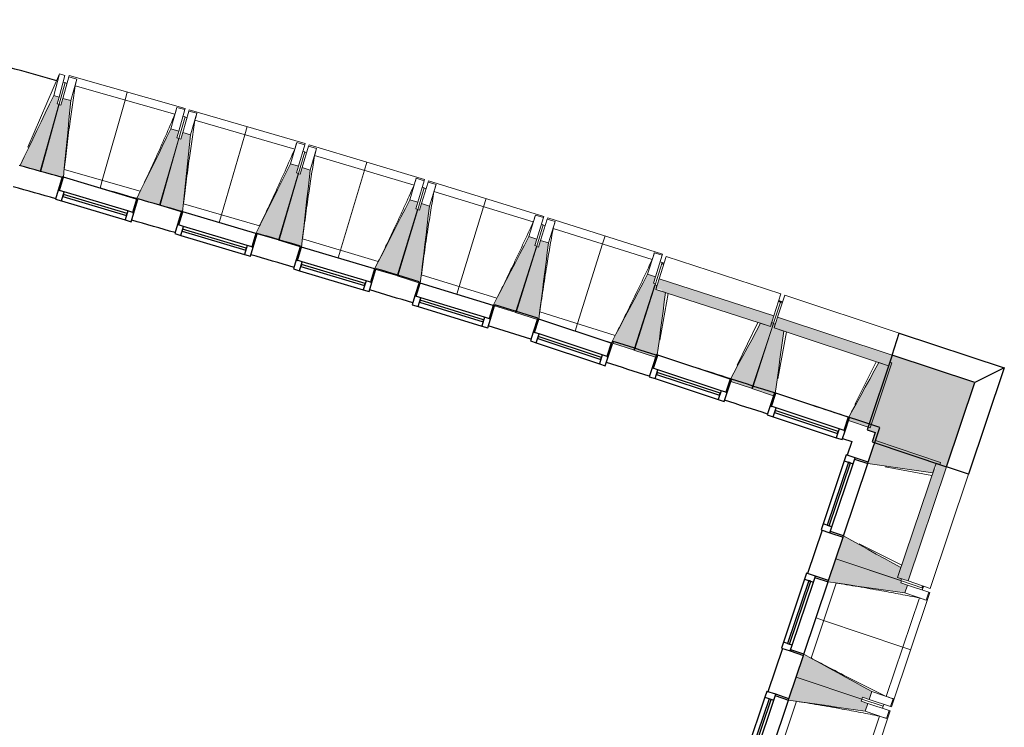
# Model space of a CAD drawing. Header units: millimetres. Extents: x 1293 to 60335, y -36590 to 4541.
# Tile 61 of 65: x 53229 to 60335, y -31747 to -26641. Entities that reach past the tile are written whole.
import ezdxf

# ---------------------------------------------------------------- set-up
doc = ezdxf.new("R2010")
doc.units = ezdxf.units.MM
doc.layers.add('A-GLAZ', color=7, linetype='Continuous', lineweight=25, true_color=0x5c63b1)
for name, color, linetype, lineweight in [('A-WALL-PATT', 7, 'Continuous', 25), ('BATIEMENT', 7, 'Continuous', 18), ('BATIMENT', 7, 'Continuous', 25), ('FENETRES', 7, 'Continuous', 25), ('GEN', 7, 'Continuous', 18), ('SOLS', 7, 'Continuous', 25)]:
    doc.layers.add(name, color=color, linetype=linetype, lineweight=lineweight)

# ---------------------------------------------------------------- blocks, each defined once
blk = doc.blocks.new('XXX_VIDE FENETRE - 550-377501-2021_015_1111_DCE_1_50_N0 FINI_CVC_PAC')
at = {"layer": 'A-GLAZ'}
for p, q in [((240, -120), (-240, -120)), ((-240, -120), (-240, -135)), ((-240, -135), (240, -135)), ((240, -135), (240, -120))]:
    blk.add_line(p, q, dxfattribs=at)
at = {"layer": 'FENETRES'}
for p, q in [((-285, 0), (-285, -100)), ((-275, 0), (-285, 0)), ((275, 0), (-275, 0)), ((-275, -100), (-275, 0)), ((285, 0), (275, 0)), ((275, 0), (275, -100)), ((285, -100), (285, 0)), ((-285, -100), (-275, -100)), ((-240, -100), (-285, -100)), ((-285, -100), (-285, -167.5)), ((-240, -167.5), (-240, -100)), ((240, -100), (-240, -100)), ((240, -100), (240, -167.5)), ((285, -100), (240, -100)), ((275, -100), (285, -100)), ((285, -167.5), (285, -100)), ((-285, -167.5), (-240, -167.5)), ((-240, -167.5), (240, -167.5)), ((240, -167.5), (285, -167.5))]:
    blk.add_line(p, q, dxfattribs=at)
blk = doc.blocks.new('B02_ARC_rvt-1-2021_015_1111_DCE_1_50_N0 FINI_CVC_PAC')
at = {"layer": 'BATIEMENT', "lineweight": 25}
for p, q in [((15144, -27934.7), (15142.9, -27938.3)), ((16004, -28183.4), (16002.9, -28187.1)), ((16314.9, -28278.8), (16316, -28275.1)), ((16862.3, -28437.7), (16860.9, -28442.1)), ((17171.7, -28538.1), (17173.7, -28531.5)), ((17719, -28697.7), (17716.6, -28705.5)), ((18027.9, -28799.8), (18029.9, -28793.6)), ((18574.1, -28963.3), (18568.9, -28979)), ((19427.2, -29234.5), (19426.3, -29237.2)), ((20278.6, -29511.4), (20278.3, -29512.3)), ((20346.1, -29533.6), (20278.6, -29511.4)), ((20498, -29583.7), (20346.1, -29533.6)), ((20413.8, -29834.5), (20498, -29583.7)), ((20228.3, -29663.3), (20295.1, -29685.3)), ((20295.1, -29685.3), (20262.1, -29783.6)), ((20080.6, -30323.9), (19975.6, -30636.7)), ((20127.2, -30687.7), (20232.3, -30374.9)), ((19794.1, -31177.1), (19689, -31489.9)), ((19840.7, -31540.8), (19945.7, -31228))]:
    blk.add_line(p, q, dxfattribs=at)
for radius, start, end in [(136059.6, 74.301096, 74.436269), (135899.6, 74.302223, 74.436322), (136059.6, 73.924098, 74.061039), (135899.6, 73.924781, 74.061883), (136059.6, 73.547111, 73.684059), (135899.6, 73.54735, 73.684459), (136059.6, 73.170113, 73.307079), (135899.6, 73.170402, 73.307036), (136059.6, 72.79305, 72.930081), (135899.6, 72.794375, 72.930087), (136059.6, 72.416087, 72.552982), (135899.6, 72.416968, 72.554024), (136059.6, 72.03904, 72.176041), (135899.6, 72.039477, 72.17664)]:
    blk.add_arc((-22219.8, -158763.5), radius, start, end, dxfattribs=at)
at = {"layer": 'BATIMENT'}
for start, end in [(74.065241, 74.17683), (72.178875, 72.296063), (71.801409, 71.919022)]:
    blk.add_arc((-22219.8, -158763.5), 136059.6, start, end, dxfattribs=at)
at = {"layer": 'SOLS'}
for p, q in [((14392.1, -27722.3), (14383.3, -27719.8)), ((19298.4, -29193.2), (19268.2, -29183.5))]:
    blk.add_line(p, q, dxfattribs=at)
at = {"layer": 'FENETRES', "lineweight": 18}
for p, rotation in [((14869.9, -27856.6), 343.3442022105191), ((15729.8, -28105.4), 343.3442022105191), ((16587.9, -28360.5), 343.3442022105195), ((17444.1, -28621.8), 342.9251064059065), ((18298.4, -28889.4), 341.6678189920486), ((19155.8, -29147.6), 341.6678189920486), ((20007.8, -29422.7), 341.6678189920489), ((20323, -30104.7), 251.4335275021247), ((20036.5, -30957.9), 251.4335275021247), ((19749.9, -31811), 251.4335275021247)]:
    blk.add_blockref('XXX_VIDE FENETRE - 550-377501-2021_015_1111_DCE_1_50_N0 FINI_CVC_PAC', p, dxfattribs=dict(at, rotation=rotation))
blk = doc.blocks.new('20_MUR PREFA_01 - MODULE_01-3123087-2021_015_1111_DCE_1_50_N0 FINI_CVC_PAC')
at = {"layer": 'GEN'}
for p, q in [((0, 722.1), (0, 661.4)), ((0, 661.4), (0, 58.5)), ((0, 0.7), (0, 58.5))]:
    blk.add_line(p, q, dxfattribs=at)
blk = doc.blocks.new('Murs 1 - Murs 1-3189767-2021_015_1111_DCE_1_50_N0 FINI_CVC_PAC')
at = {"layer": 'A-WALL-PATT', "true_color": 0x787878}
blk.add_hatch(color=8, dxfattribs=at).paths.add_polyline_path([(20979.7, -29866.4), (21183.3, -29260), (20585.6, -29062), (20407.3, -29600.1), (20464.7, -29619.1), (20442.3, -29685.9), (20913.5, -29844.1)])
at = {"layer": 'BATIEMENT', "lineweight": 25}
for p, q in [((20585.6, -29062), (20407.3, -29600.1)), ((21183.3, -29260), (20585.6, -29062)), ((20979.7, -29866.4), (21183.3, -29260)), ((20407.3, -29600.1), (20464.7, -29619.1)), ((20464.7, -29619.1), (20442.3, -29685.9)), ((20442.3, -29685.9), (20979.7, -29866.4))]:
    blk.add_line(p, q, dxfattribs=at)
at = {"layer": 'BATIMENT'}
for p, q in [((20585.6, -29062), (20638.3, -28902.8)), ((20638.3, -28902.8), (21395.9, -29153.8)), ((21395.9, -29153.8), (21138.7, -29919.8)), ((21395.9, -29153.8), (21183.3, -29260)), ((21138.7, -29919.8), (20979.7, -29866.4))]:
    blk.add_line(p, q, dxfattribs=at)
blk = doc.blocks.new('B02_DC_STR_rvt-1-2021_015_1111_DCE_1_50_N0 FINI_CVC_PAC')
at = {"layer": 'BATIMENT', "lineweight": 5, "true_color": 0x787878}
for points in [[(14441.8, -27734.2), (14574.8, -27251.3), (14560.3, -27247.3), (14573.6, -27199.1), (14535.1, -27188.5), (14292.4, -27693.1), (14413.7, -27726.5)], [(14595.4, -27779.6), (14596.8, -27774.9), (14605.6, -27777.5), (14659, -27225), (14601.3, -27208.6), (14587.7, -27256.7), (14573.3, -27252.7), (14436.7, -27734.6), (14589.1, -27777.8)], [(15302.6, -27979.9), (15439.2, -27498), (15424.7, -27493.9), (15438.4, -27445.8), (15380.6, -27429.4), (15134.3, -27932.2), (15293.6, -27977.4)], [(15465.9, -28026.4), (15523.6, -27472.3), (15466, -27455.5), (15452, -27503.5), (15437.6, -27499.3), (15297.6, -27980.2), (15456, -28026.4), (15456.8, -28023.7)], [(16161.7, -28231.9), (16301.3, -27750.8), (16287.3, -27746.7), (16301.3, -27698.7), (16243.7, -27682), (15993.7, -28182.9), (16142.2, -28226.2)], [(16324.3, -28281.6), (16386.3, -27725.8), (16328.9, -27708.6), (16314.5, -27756.5), (16300.2, -27752.3), (16156.6, -28232.1), (16314.7, -28279.4), (16315.4, -28278.9)], [(17018.8, -28490.1), (17162.4, -28010.2), (17148, -28005.9), (17162.4, -27958), (17104.9, -27940.8), (16851.5, -28439.3), (16860.9, -28442.1), (16860.9, -28442.9), (16978, -28477.9)], [(17181.1, -28541), (17247.2, -27985.7), (17189.8, -27968.1), (17175.2, -28015.9), (17160.8, -28011.5), (17013.8, -28490.3), (17171.5, -28538.8), (17171.7, -28538.1)], [(17874.1, -28754.6), (18021.2, -28275.8), (18006.8, -28271.4), (18021.5, -28223.6), (17964.1, -28205.9), (17707.1, -28702.6), (17716.6, -28705.5), (17716.6, -28706.2), (17848.1, -28746.6)], [(18026.3, -28804.4), (18027.9, -28799.8), (18036.5, -28802.6), (18106.1, -28251.9), (18048.9, -28233.9), (18033.9, -28281.6), (18019.6, -28277.1), (17869, -28754.8), (18021.7, -28802.9)], [(18727.4, -29025.3), (18877.9, -28547.6), (18863.6, -28543.1), (18878.7, -28495.4), (18821.4, -28477.4), (18560.5, -28972.7), (18691, -29013.9)], [(18879.2, -29076.2), (18885.2, -29057.9), (18891.4, -29060), (18950.7, -28609.7), (18879.9, -28586.8), (18888.7, -28559.4), (18874.4, -28554.8), (18722.3, -29025.5), (18869.9, -29073.2)], [(19707.7, -28854.4), (19732.5, -28777.6), (18904.7, -28510), (18879.9, -28586.8), (18924.2, -28588.1), (18924.2, -28601.1), (19637.3, -28831.6)], [(19578.7, -29302.3), (19730.8, -28831.6), (19716.5, -28827), (19707.7, -28854.4), (19636.8, -28831.6), (19419.4, -29234.9), (19426.3, -29237.2), (19421.5, -29251.5), (19540.5, -29290)], [(19730.2, -29354.3), (19737.3, -29333), (19742.8, -29334.9), (19805, -28888.3), (19734.4, -28864.9), (19743.4, -28837.6), (19729.2, -28832.9), (19573.6, -29302.4), (19705.8, -29346.2)], [(20560.2, -29138.5), (20585.6, -29062), (19759.7, -28788.3), (19734.4, -28864.9), (20492.1, -29115.9)], [(20427.9, -29585.5), (20583.5, -29115.9), (20569.2, -29111.2), (20560.2, -29138.5), (20489.5, -29115.1), (20272.8, -29510.4), (20278.3, -29512.3), (20271.3, -29533.6), (20402.6, -29577.1)], [(20879.5, -29911.3), (20903.2, -29840.7), (20930.5, -29849.8), (20935.2, -29835.6), (20466.3, -29678.1), (20410.6, -29844), (20812.5, -29901.7)], [(20702.7, -30691.1), (20979.7, -29866.4), (20903.2, -29840.7), (20901.5, -29882.4), (20889.2, -29882.4), (20626.2, -30665.4), (20658, -30676.1)], [(20648.7, -30688.8), (20653.5, -30674.6), (20626.2, -30665.4), (20649.9, -30594.8), (20235.5, -30365.4), (20179.8, -30531.3), (20626.2, -30681.2)], [(20678.1, -30777.8), (20697.2, -30720.9), (20649.8, -30705), (20654.6, -30690.8), (20179.8, -30531.3), (20124, -30697.2), (20658, -30774.9)], [(20420.2, -31545.6), (20439.3, -31488.7), (19948.9, -31218.5), (19893.2, -31384.4), (20368, -31543.9), (20372.8, -31529.7), (20402.6, -31539.7)], [(20391.5, -31630.9), (20410.7, -31574.1), (20363.3, -31558.1), (20368, -31543.9), (19893.2, -31384.4), (19837.5, -31550.3), (20363.3, -31626.8)]]:
    blk.add_hatch(color=8, dxfattribs=at).paths.add_polyline_path(points)
at = {"layer": 'BATIEMENT'}
for p, q in [((14573.6, -27199.1), (14535.1, -27188.5)), ((14560.3, -27247.3), (14573.6, -27199.1)), ((14601.3, -27208.6), (14587.7, -27256.7)), ((14659, -27225), (14601.3, -27208.6)), ((14573.3, -27252.7), (14436.7, -27734.6)), ((14441.8, -27734.2), (14574.8, -27251.3)), ((14574.8, -27251.3), (14560.3, -27247.3)), ((14587.7, -27256.7), (14573.3, -27252.7)), ((15438.4, -27445.8), (15380.6, -27429.4)), ((15437.6, -27499.3), (15297.6, -27980.2)), ((15302.6, -27979.9), (15439.2, -27498)), ((15424.7, -27493.9), (15438.4, -27445.8)), ((15439.2, -27498), (15424.7, -27493.9)), ((15452, -27503.5), (15437.6, -27499.3)), ((15466, -27455.5), (15452, -27503.5)), ((15523.6, -27472.3), (15466, -27455.5)), ((14292.4, -27693.1), (14441.8, -27734.2)), ((16301.3, -27698.7), (16243.7, -27682)), ((16287.3, -27746.7), (16301.3, -27698.7)), ((16328.9, -27708.6), (16314.5, -27756.5)), ((16386.3, -27725.8), (16328.9, -27708.6)), ((14436.7, -27734.6), (14595.4, -27779.6)), ((16300.2, -27752.3), (16156.6, -28232.1)), ((16161.7, -28231.9), (16301.7, -27750.9)), ((16301.7, -27750.9), (16287.3, -27746.7)), ((16314.5, -27756.5), (16300.2, -27752.3)), ((15134.3, -27932.2), (15302.6, -27979.9)), ((15297.6, -27980.2), (15456, -28026.4)), ((17162.4, -27958), (17104.9, -27940.8)), ((17148, -28005.9), (17162.4, -27958)), ((17189.8, -27968.1), (17175.2, -28015.9)), ((17247.2, -27985.7), (17189.8, -27968.1)), ((17160.8, -28011.5), (17013.8, -28490.3)), ((17018.8, -28490.1), (17162.4, -28010.2)), ((17162.4, -28010.2), (17148, -28005.9)), ((17175.2, -28015.9), (17160.8, -28011.5)), ((15993.7, -28182.9), (16161.7, -28231.9)), ((18021.5, -28223.6), (17964.1, -28205.9)), ((16156.6, -28232.1), (16314.7, -28279.4)), ((18019.6, -28277.1), (17869, -28754.8)), ((17874.1, -28754.6), (18021.2, -28275.8)), ((18006.8, -28271.4), (18021.5, -28223.6)), ((18021.2, -28275.8), (18006.8, -28271.4)), ((18033.9, -28281.6), (18019.6, -28277.1)), ((18048.9, -28233.9), (18033.9, -28281.6)), ((18106.1, -28251.9), (18048.9, -28233.9)), ((16860.7, -28442.8), (17018.8, -28490.1)), ((17013.8, -28490.3), (17171.5, -28538.8)), ((18878.7, -28495.4), (18821.4, -28477.4)), ((18863.6, -28543.1), (18878.7, -28495.4)), ((18874.4, -28554.8), (18722.3, -29025.5)), ((18727.4, -29025.3), (18877.9, -28547.6)), ((18877.9, -28547.6), (18863.6, -28543.1)), ((18888.7, -28559.4), (18874.4, -28554.8)), ((18904.7, -28510), (18879.9, -28586.8)), ((18879.9, -28586.8), (18888.7, -28559.4)), ((19732.5, -28777.6), (18904.7, -28510)), ((18950.7, -28609.7), (18879.9, -28586.8)), ((18879.9, -28586.8), (19707.7, -28854.4)), ((17716.3, -28706.1), (17874.1, -28754.6)), ((17869, -28754.8), (18026.3, -28804.4)), ((19707.7, -28854.4), (19732.5, -28777.6)), ((19729.2, -28832.9), (19573.6, -29302.4)), ((19578.7, -29302.3), (19730.8, -28831.6)), ((19707.7, -28854.4), (19636.8, -28831.5)), ((19716.5, -28827), (19707.7, -28854.4)), ((19730.8, -28831.6), (19716.5, -28827)), ((19743.4, -28837.6), (19729.2, -28832.9)), ((19759.7, -28788.3), (19734.4, -28864.9)), ((19734.4, -28864.9), (19743.4, -28837.6)), ((20585.6, -29062), (19759.7, -28788.3)), ((19805, -28888.3), (19734.4, -28864.9)), ((19734.4, -28864.9), (20560.2, -29138.5)), ((18560.5, -28972.7), (18727.4, -29025.3)), ((18722.3, -29025.5), (18879.2, -29076.2)), ((20560.2, -29138.5), (20585.6, -29062)), ((18888.8, -29079.3), (18888.9, -29078.6)), ((20427.9, -29585.5), (20583.5, -29115.9)), ((20560.2, -29138.5), (20489.5, -29115.1)), ((20569.2, -29111.2), (20560.2, -29138.5)), ((20583.5, -29115.9), (20569.2, -29111.2)), ((19421.5, -29251.5), (19578.7, -29302.3)), ((19573.6, -29302.4), (19730.2, -29354.3)), ((20271.3, -29533.6), (20427.9, -29585.5)), ((20466.3, -29678.1), (20413.8, -29834.5)), ((20935.2, -29835.6), (20466.3, -29678.1)), ((20903.2, -29840.7), (20626.2, -30665.4)), ((20879.5, -29911.3), (20903.2, -29840.7)), ((20903.2, -29840.7), (20930.5, -29849.8)), ((20979.7, -29866.4), (20903.2, -29840.7)), ((20930.5, -29849.8), (20935.2, -29835.6)), ((20702.7, -30691.1), (20979.7, -29866.4)), ((20232.3, -30374.9), (20179.8, -30531.3)), ((20179.8, -30531.3), (20127.2, -30687.7)), ((20179.8, -30531.3), (20648.7, -30688.8)), ((20654.6, -30690.8), (20179.8, -30531.3)), ((20626.2, -30665.4), (20649.9, -30594.8)), ((20653.5, -30674.6), (20626.2, -30665.4)), ((20626.2, -30665.4), (20702.7, -30691.1)), ((20648.7, -30688.8), (20653.5, -30674.6)), ((20649.8, -30705), (20654.6, -30690.8)), ((20697.2, -30720.9), (20649.8, -30705)), ((20678.1, -30777.8), (20697.2, -30720.9)), ((19945.7, -31228), (19893.2, -31384.4)), ((19893.2, -31384.4), (19840.7, -31540.8)), ((19893.2, -31384.4), (20368, -31543.9)), ((20368, -31543.9), (19893.2, -31384.4)), ((20363.3, -31558.1), (20368, -31543.9)), ((20368, -31543.9), (20372.8, -31529.7)), ((20372.8, -31529.7), (20420.2, -31545.6)), ((20420.2, -31545.6), (20439.3, -31488.7)), ((20410.7, -31574.1), (20363.3, -31558.1)), ((20391.5, -31630.9), (20410.7, -31574.1))]:
    blk.add_line(p, q, dxfattribs=at)
at = {"layer": 'BATIEMENT', "flags": 128}
for points in [[(14535.1, -27188.5), (14504.7, -27251.6), (14474.4, -27314.7), (14444, -27377.7), (14413.7, -27440.8), (14383.4, -27503.9), (14353, -27566.9), (14322.7, -27630), (14292.4, -27693.1)], [(14605.6, -27777.5), (14611.8, -27712.6), (14618.6, -27643), (14625.3, -27573.3), (14632.1, -27503.6), (14638.8, -27434), (14645.6, -27364.3), (14652.3, -27294.7), (14659, -27225)], [(15380.6, -27429.4), (15349.8, -27492.3), (15319.1, -27555.1), (15288.3, -27618), (15257.5, -27680.8), (15226.7, -27743.7), (15195.9, -27806.5), (15165.1, -27869.4), (15134.3, -27932.2)], [(15465.9, -28026.4), (15472.8, -27959.5), (15480.1, -27889.9), (15487.3, -27820.3), (15494.6, -27750.7), (15501.9, -27681.1), (15509.1, -27611.5), (15516.4, -27541.9), (15523.6, -27472.3)], [(16243.7, -27682), (16212.4, -27744.6), (16181.2, -27807.2), (16149.9, -27869.8), (16118.7, -27932.5), (16087.4, -27995.1), (16056.2, -28057.7), (16024.9, -28120.3), (15993.7, -28182.9)], [(16324.3, -28281.6), (16332, -28212.7), (16339.8, -28143.2), (16347.5, -28073.6), (16355.3, -28004.1), (16363.1, -27934.5), (16370.8, -27865), (16378.6, -27795.4), (16386.3, -27725.8)], [(17104.9, -27940.8), (17073.2, -28003.2), (17041.5, -28065.6), (17009.7, -28128), (16978, -28190.4), (16946.3, -28252.8), (16914.6, -28315.2), (16882.9, -28377.5), (16851.5, -28439.3)], [(17181.1, -28541), (17189.3, -28472.2), (17197.6, -28402.7), (17205.8, -28333.2), (17214.1, -28263.7), (17222.4, -28194.2), (17230.7, -28124.7), (17238.9, -28055.2), (17247.2, -27985.7)], [(17964.1, -28205.9), (17932, -28268.1), (17899.8, -28330.3), (17867.6, -28392.4), (17835.5, -28454.6), (17803.3, -28516.7), (17771.1, -28578.9), (17739, -28641), (17707.1, -28702.6)], [(18036.5, -28802.6), (18044.7, -28738), (18053.5, -28668.5), (18062.2, -28599.1), (18071, -28529.7), (18079.8, -28460.2), (18088.6, -28390.8), (18097.4, -28321.3), (18106.1, -28251.9)], [(18821.4, -28477.4), (18788.8, -28539.3), (18756.2, -28601.2), (18723.6, -28663.1), (18691, -28725), (18658.3, -28787), (18625.7, -28848.9), (18593.1, -28910.8), (18560.5, -28972.7)], [(18891.4, -29060), (18897.6, -29012.2), (18906.5, -28945.1), (18915.3, -28878), (18924.2, -28811), (18933, -28743.9), (18941.9, -28676.8), (18950.7, -28609.7)], [(19636.8, -28831.5), (19604.7, -28891), (19572.6, -28950.6), (19540.5, -29010.2), (19508.4, -29069.8), (19476.3, -29129.3), (19444.2, -29188.9), (19419.4, -29234.9)], [(19742.8, -29334.9), (19749, -29290.5), (19758.4, -29223.4), (19767.7, -29156.4), (19777, -29089.4), (19786.4, -29022.4), (19795.7, -28955.3), (19805, -28888.3)], [(20489.5, -29115.1), (20457, -29174.4), (20424.5, -29233.8), (20391.9, -29293.1), (20359.4, -29352.5), (20326.8, -29411.8), (20294.3, -29471.1), (20272.8, -29510.4)], [(20410.6, -29844), (20477.6, -29853.6), (20544.6, -29863.2), (20611.6, -29872.8), (20678.5, -29882.4), (20745.5, -29892), (20812.5, -29901.7), (20879.5, -29911.3)], [(20649.9, -30594.8), (20590.7, -30562), (20531.5, -30529.3), (20472.3, -30496.5), (20413.1, -30463.7), (20353.9, -30430.9), (20294.7, -30398.2), (20235.5, -30365.4)], [(20124, -30697.2), (20193.3, -30707.2), (20262.6, -30717.3), (20331.8, -30727.4), (20401.1, -30737.5), (20470.3, -30747.6), (20539.6, -30757.6), (20608.9, -30767.7), (20678.1, -30777.8)], [(20439.3, -31488.7), (20378, -31455), (20316.7, -31421.2), (20255.4, -31387.4), (20194.1, -31353.6), (20132.8, -31319.9), (20071.5, -31286.1), (20010.2, -31252.3), (19948.9, -31218.5)], [(19837.5, -31550.3), (19906.7, -31560.4), (19976, -31570.5), (20045.3, -31580.6), (20114.5, -31590.6), (20183.8, -31600.7), (20253, -31610.8), (20322.3, -31620.9), (20391.5, -31630.9)]]:
    blk.add_lwpolyline(points, dxfattribs=at)
at = {"layer": 'BATIMENT', "lineweight": 18}
for p, q in [((14349.2, -27561.6), (14578.1, -27032.2)), ((14578.1, -27032.2), (14535.1, -27188.5)), ((14616.7, -27042.9), (14573.6, -27199.1)), ((14578.1, -27032.2), (14616.7, -27042.9)), ((14601.3, -27208.6), (14645.5, -27052.7)), ((14645.5, -27052.7), (14648, -27044)), ((14645.5, -27052.7), (14703.2, -27069)), ((15485, -27281.1), (14648, -27044)), ((14659, -27225), (14703.2, -27069)), ((14703.2, -27069), (14703.2, -27069.3)), ((14617.8, -27095), (14574.8, -27251.3)), ((14603.4, -27091.1), (14617.8, -27095)), ((14615.6, -27103.2), (14617.4, -27096.7)), ((14631.9, -27100.8), (14617.4, -27096.7)), ((15410.5, -27323), (14689.4, -27118.7)), ((15424.8, -27273.5), (15380.6, -27429.4)), ((15424.7, -27273.7), (15424.8, -27273.5)), ((15424.8, -27273.5), (15482.6, -27289.8)), ((15485, -27281.1), (15482.6, -27289.8)), ((15482.6, -27289.8), (15438.4, -27445.8)), ((15483.4, -27342), (15439.2, -27498)), ((15466, -27455.5), (15511.3, -27299.9)), ((15483.4, -27342), (15468.9, -27337.9)), ((15481.1, -27350.1), (15482.9, -27343.7)), ((15497.3, -27347.9), (15482.9, -27343.7)), ((15511.3, -27299.9), (15513.9, -27291.2)), ((15511.3, -27299.9), (15568.9, -27316.6)), ((16349.2, -27534.4), (15513.9, -27291.2)), ((15523.6, -27472.3), (15568.9, -27316.6)), ((15568.9, -27316.6), (15568.9, -27316.9)), ((16274.4, -27575.8), (15554.7, -27366.2)), ((16289, -27526.3), (16243.7, -27682)), ((16288.9, -27526.6), (16289, -27526.3)), ((16289, -27526.3), (16346.6, -27543.1)), ((16346.6, -27543.1), (16301.3, -27698.7)), ((16328.9, -27708.6), (16375.3, -27553.4)), ((16349.2, -27534.4), (16346.6, -27543.1)), ((16375.3, -27553.4), (16377.9, -27544.7)), ((16375.3, -27553.4), (16432.8, -27570.5)), ((17211.4, -27794), (16377.9, -27544.7)), ((16386.3, -27725.8), (16432.8, -27570.5)), ((16432.8, -27570.5), (16432.8, -27570.8)), ((16347, -27595.3), (16301.7, -27750.9)), ((16347, -27595.3), (16332.6, -27591.1)), ((16344.7, -27603.4), (16346.6, -27597)), ((16361, -27601.3), (16346.6, -27597)), ((17136.3, -27834.9), (16418.3, -27620)), ((14611.2, -27723.2), (15160.1, -27878.7)), ((17151.3, -27785.5), (17104.9, -27940.8)), ((17151.2, -27785.7), (17151.3, -27785.5)), ((17151.3, -27785.5), (17208.8, -27802.7)), ((17208.8, -27802.7), (17162.4, -27958)), ((17208.9, -27854.9), (17162.4, -28010.2)), ((17189.8, -27968.1), (17237.4, -27813.2)), ((17208.9, -27854.9), (17194.5, -27850.6)), ((17211.4, -27794), (17208.8, -27802.7)), ((17237.4, -27813.2), (17240.1, -27804.5)), ((17237.4, -27813.2), (17294.8, -27830.8)), ((18071.8, -28060), (17240.1, -27804.5)), ((17247.2, -27985.7), (17294.8, -27830.8)), ((17294.8, -27830.8), (17294.8, -27831)), ((15134.6, -27931.6), (14869.9, -27856.6)), ((17206.5, -27863), (17208.4, -27856.6)), ((17222.8, -27861), (17208.4, -27856.6)), ((17996.4, -28100.2), (17279.9, -27880.2)), ((15472.1, -27970.1), (16019.8, -28129.6)), ((18011.7, -28051), (17964.1, -28205.9)), ((18011.6, -28051.2), (18011.7, -28051)), ((18011.7, -28051), (18069.1, -28068.6)), ((18069.1, -28068.6), (18021.5, -28223.6)), ((18071.8, -28060), (18069.1, -28068.6)), ((15994, -28182.3), (15729.8, -28105.4)), ((18068.8, -28120.8), (18021.2, -28275.8)), ((18048.9, -28233.9), (18097.6, -28079.3)), ((18068.8, -28120.8), (18054.4, -28116.4)), ((18066.3, -28128.9), (18068.3, -28122.5)), ((18082.6, -28127), (18068.3, -28122.5)), ((18097.6, -28079.3), (18100.4, -28070.6)), ((18097.6, -28079.3), (18154.9, -28097.3)), ((18930.1, -28332.2), (18100.4, -28070.6)), ((18106.1, -28251.9), (18154.9, -28097.3)), ((18154.9, -28097.3), (18154.8, -28097.6)), ((18854.4, -28371.9), (18139.6, -28146.6)), ((16331.2, -28223.3), (16877.7, -28386.8)), ((18870.2, -28322.8), (18821.4, -28477.4)), ((18870.1, -28323), (18870.2, -28322.8)), ((18870.2, -28322.8), (18927.4, -28340.8)), ((18927.4, -28340.8), (18878.7, -28495.4)), ((18904.7, -28510), (18956.3, -28350.4)), ((18930.1, -28332.2), (18927.4, -28340.8)), ((19784.1, -28618), (18956.3, -28350.4)), ((18926.7, -28393), (18877.9, -28547.6)), ((18926.7, -28393), (18912.4, -28388.5)), ((18923.8, -28402.2), (18938, -28406.9)), ((17188.4, -28482.8), (17733.8, -28650.3)), ((18969.2, -28615.7), (18910.5, -28954.3)), ((19784.1, -28618), (19732.5, -28777.6)), ((19759.7, -28788.3), (19812.5, -28629.1)), ((20638.3, -28902.8), (19812.5, -28629.1)), ((19780.1, -28679.1), (19730.8, -28831.6)), ((19765.8, -28674.4), (19780.1, -28679.1)), ((19779.6, -28680.7), (19793.8, -28685.4)), ((18043.7, -28748.5), (18587.8, -28920)), ((19467.7, -29134.5), (19618.3, -28825.5)), ((18560.8, -28972.1), (18298.4, -28889.4)), ((19823.5, -28894.4), (19762.3, -29232.6)), ((20638.3, -28902.8), (20585.6, -29062)), ((20318.2, -29416.8), (20471.1, -29109)), ((20873.3, -29929.7), (20535.3, -29867.1)), ((20979.7, -29866.4), (21138.7, -29919.8)), ((20861.6, -30744.5), (21138.7, -29919.8)), ((20348.9, -30422.3), (20656.1, -30576.4)), ((19949.5, -31218.9), (20124.7, -30697.3)), ((20654.6, -30690.8), (20808.3, -30742.4)), ((20861.6, -30744.5), (20702.7, -30691.1)), ((20182.7, -30706.1), (20001.1, -31246.9)), ((20697.2, -30720.9), (20850.9, -30772.5)), ((20805.4, -30725.6), (20800.7, -30739.8)), ((20803.5, -30756.6), (20808.3, -30742.4)), ((20544.2, -31523.7), (20782.8, -30813.2)), ((20582.4, -31600.1), (20859.5, -30775.4)), ((20678.1, -30777.8), (20831.8, -30829.4)), ((20831.8, -30829.4), (20831.5, -30829.3)), ((20850.9, -30772.5), (20831.8, -30829.4)), ((20850.9, -30772.5), (20859.5, -30775.4)), ((19663, -32072), (19838.2, -31550.4)), ((20521.7, -31595.5), (20368, -31543.9)), ((20368, -31543.9), (20521.7, -31595.5)), ((20573.9, -31597.2), (20420.2, -31545.6)), ((20593, -31540.4), (20439.3, -31488.7)), ((20593, -31540.4), (20573.9, -31597.2)), ((20592.7, -31540.2), (20593, -31540.4)), ((19896.2, -31559.2), (19714.5, -32100)), ((20410.7, -31574.1), (20564.3, -31625.7)), ((20516.9, -31609.8), (20521.7, -31595.5)), ((20521.7, -31595.5), (20526.5, -31581.3)), ((20582.4, -31600.1), (20573.9, -31597.2)), ((20257.6, -32376.9), (20496.2, -31666.4)), ((20295.9, -32453.3), (20572.9, -31628.6)), ((20391.5, -31630.9), (20545.2, -31682.6)), ((20545.2, -31682.6), (20545, -31682.5)), ((20564.3, -31625.7), (20545.2, -31682.6)), ((20564.3, -31625.7), (20572.9, -31628.6))]:
    blk.add_line(p, q, dxfattribs=at)
at = {"layer": 'BATIMENT', "lineweight": 18, "flags": 128}
for points in [[(14703.2, -27069.3), (14700.4, -27079.2), (14697.7, -27089.1), (14694.9, -27098.9), (14692.2, -27108.8), (14689.4, -27118.7)], [(15410.5, -27323), (15413.4, -27313.2), (15416.2, -27303.3), (15419.1, -27293.4), (15421.9, -27283.6), (15424.7, -27273.7)], [(15568.9, -27316.9), (15566.1, -27326.7), (15563.2, -27336.6), (15560.4, -27346.5), (15557.6, -27356.3), (15554.7, -27366.2)], [(16274.4, -27575.8), (16277.3, -27565.9), (16280.2, -27556.1), (16283.1, -27546.3), (16286, -27536.4), (16288.9, -27526.6)], [(16432.8, -27570.8), (16429.9, -27580.6), (16427, -27590.5), (16424.1, -27600.3), (16421.2, -27610.2), (16418.3, -27620)], [(17136.3, -27834.9), (17139.3, -27825), (17142.3, -27815.2), (17145.3, -27805.4), (17148.3, -27795.6), (17151.2, -27785.7)], [(17294.8, -27831), (17291.8, -27840.9), (17288.8, -27850.7), (17285.8, -27860.5), (17282.9, -27870.3), (17279.9, -27880.2)], [(17996.4, -28100.2), (17999.4, -28090.4), (18002.5, -28080.6), (18005.5, -28070.8), (18008.6, -28061), (18011.6, -28051.2)], [(18154.8, -28097.6), (18151.8, -28107.4), (18148.7, -28117.2), (18145.7, -28127), (18142.6, -28136.8), (18139.6, -28146.6)], [(18854.4, -28371.9), (18857.6, -28362.1), (18860.7, -28352.3), (18863.8, -28342.6), (18866.9, -28332.8), (18870.1, -28323)], [(20831.5, -30829.3), (20821.8, -30826.1), (20812, -30822.9), (20802.3, -30819.7), (20792.5, -30816.4), (20782.8, -30813.2)], [(20544.2, -31523.7), (20553.9, -31527), (20563.6, -31530.3), (20573.3, -31533.6), (20583, -31536.9), (20592.7, -31540.2)], [(20545, -31682.5), (20535.2, -31679.3), (20525.5, -31676), (20515.7, -31672.8), (20506, -31669.6), (20496.2, -31666.4)]]:
    blk.add_lwpolyline(points, dxfattribs=at)
at = {"layer": 'BATIMENT', "lineweight": 18}
for points, knots in [([(14689.4, -27118.7), (14682.6, -27164.2), (14672.8, -27232.4), (14660.2, -27323.4), (14650.2, -27397.5), (14640, -27477.4), (14629.4, -27563), (14619.9, -27645), (14614, -27698.4), (14611.3, -27723.3)], [0, 0, 0, 0, 0.2222222, 0.3333333, 0.4444444, 0.5833333, 0.7222222, 0.8611111, 0.9816328, 0.9816328, 0.9816328, 0.9816328]), ([(15160, -27878.7), (15178.1, -27840.6), (15206, -27781.5), (15243, -27701.3), (15274, -27633.4), (15307, -27559.9), (15353.6, -27454.8), (15387.9, -27375.8), (15410.5, -27323)], [0.0183438, 0.0183438, 0.0183438, 0.0183438, 0.2222222, 0.3333333, 0.4444444, 0.5833333, 0.7222222, 1, 1, 1, 1]), ([(15554.7, -27366.2), (15547.7, -27411.6), (15537.3, -27479.8), (15524, -27570.7), (15513.6, -27644.7), (15502.7, -27724.5), (15491.5, -27810), (15481.3, -27892), (15475.1, -27945.4), (15472.2, -27970.2)], [0, 0, 0, 0, 0.2222222, 0.3333333, 0.4444444, 0.5833333, 0.7222222, 0.8611111, 0.9816328, 0.9816328, 0.9816328, 0.9816328]), ([(16019.7, -28129.6), (16038.2, -28091.6), (16066.4, -28032.8), (16104.1, -27952.9), (16135.6, -27885.1), (16169.1, -27811.9), (16216.5, -27707.2), (16251.4, -27628.4), (16274.4, -27575.8)], [0.0183438, 0.0183438, 0.0183438, 0.0183438, 0.2222222, 0.3333333, 0.4444444, 0.5833333, 0.7222222, 1, 1, 1, 1]), ([(16418.3, -27620), (16410.8, -27665.4), (16400, -27733.5), (16386, -27824.3), (16375, -27898.2), (16363.6, -27977.9), (16351.8, -28063.4), (16341, -28145.2), (16334.3, -28198.6), (16331.3, -28223.4)], [0, 0, 0, 0, 0.2222222, 0.3333333, 0.4444444, 0.5833333, 0.7222222, 0.8611111, 0.9816328, 0.9816328, 0.9816328, 0.9816328]), ([(16877.6, -28386.8), (16896.4, -28349), (16925.1, -28290.3), (16963.3, -28210.7), (16995.3, -28143.2), (17029.4, -28070.2), (17077.5, -27965.8), (17112.9, -27887.3), (17136.3, -27834.9)], [0.0183438, 0.0183438, 0.0183438, 0.0183438, 0.2222222, 0.3333333, 0.4444444, 0.5833333, 0.7222222, 1, 1, 1, 1]), ([(17279.9, -27880.2), (17272.1, -27925.5), (17260.8, -27993.4), (17246.2, -28084.2), (17234.6, -28158), (17222.6, -28237.6), (17210.2, -28323), (17198.8, -28404.8), (17191.7, -28458.1), (17188.5, -28482.8)], [0, 0, 0, 0, 0.2222222, 0.3333333, 0.4444444, 0.5833333, 0.7222222, 0.8611111, 0.9816328, 0.9816328, 0.9816328, 0.9816328]), ([(17733.6, -28650.3), (17752.7, -28612.6), (17781.8, -28554.1), (17820.6, -28474.8), (17853.1, -28407.5), (17887.7, -28334.8), (17936.6, -28230.8), (17972.6, -28152.5), (17996.4, -28100.2)], [0.0183438, 0.0183438, 0.0183438, 0.0183438, 0.2222222, 0.3333333, 0.4444444, 0.5833333, 0.7222222, 1, 1, 1, 1]), ([(18139.6, -28146.6), (18131.5, -28191.8), (18119.6, -28259.7), (18104.4, -28350.3), (18092.3, -28424.1), (18079.7, -28503.6), (18066.6, -28588.9), (18054.7, -28670.6), (18047.2, -28723.8), (18043.8, -28748.6)], [0, 0, 0, 0, 0.2222222, 0.3333333, 0.4444444, 0.5833333, 0.7222222, 0.8611111, 0.9816328, 0.9816328, 0.9816328, 0.9816328]), ([(18587.7, -28920), (18607, -28882.4), (18636.5, -28824.2), (18675.9, -28745.1), (18708.9, -28678.1), (18744.1, -28605.7), (18793.7, -28502), (18830.3, -28424), (18854.4, -28371.9)], [0.0183438, 0.0183438, 0.0183438, 0.0183438, 0.2222222, 0.3333333, 0.4444444, 0.5833333, 0.7222222, 1, 1, 1, 1]), ([(20782.8, -30813.2), (20737.7, -30804.3), (20670, -30791.1), (20579.7, -30774.2), (20506.2, -30760.7), (20427, -30746.6), (20341.9, -30732), (20260.5, -30718.5), (20207.4, -30710), (20182.7, -30706.2)], [0, 0, 0, 0, 0.2222222, 0.3333333, 0.4444444, 0.5833333, 0.7222222, 0.8611111, 0.9816328, 0.9816328, 0.9816328, 0.9816328]), ([(20001.1, -31246.8), (20038.3, -31266.8), (20096, -31297.4), (20174.3, -31338.2), (20240.7, -31372.5), (20312.5, -31409), (20415.2, -31460.5), (20492.5, -31498.6), (20544.2, -31523.7)], [0.0183438, 0.0183438, 0.0183438, 0.0183438, 0.2222222, 0.3333333, 0.4444444, 0.5833333, 0.7222222, 1, 1, 1, 1]), ([(20496.2, -31666.4), (20451.2, -31657.4), (20383.5, -31644.3), (20293.2, -31627.4), (20219.6, -31613.9), (20140.4, -31599.8), (20055.4, -31585.1), (19973.9, -31571.6), (19920.8, -31563.2), (19896.1, -31559.3)], [0, 0, 0, 0, 0.2222222, 0.3333333, 0.4444444, 0.5833333, 0.7222222, 0.8611111, 0.9816328, 0.9816328, 0.9816328, 0.9816328])]:
    blk.add_open_spline(points, degree=3, knots=knots, dxfattribs=at)
at = {"layer": 'SOLS'}
for p, q in [((18940.4, -28399.5), (18926.1, -28394.9)), ((19796.2, -28678.2), (19767.7, -28668.8)), ((20808.3, -30742.4), (20813.1, -30728.2))]:
    blk.add_line(p, q, dxfattribs=at)
blk.add_arc((-17855.6, -142834.3), 120205.1, 74.357021, 75.155463, dxfattribs=at)
at = {"layer": 'BATIMENT', "color": 5, "lineweight": 25, "true_color": 0x0000ff}
for p, rotation in [((14869.7, -27857.3), 344.1823938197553), ((15729.6, -28106), 343.7632980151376), ((16587.7, -28361.1), 343.3442022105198), ((17443.9, -28622.5), 342.9251064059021), ((18298.2, -28890.1), 342.5060106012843), ((20036.5, -30957.9), 251.4335275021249)]:
    blk.add_blockref('20_MUR PREFA_01 - MODULE_01-3123087-2021_015_1111_DCE_1_50_N0 FINI_CVC_PAC', p, dxfattribs=dict(at, rotation=rotation))
blk.add_blockref('Murs 1 - Murs 1-3189767-2021_015_1111_DCE_1_50_N0 FINI_CVC_PAC', (0, 0), dxfattribs=at)

msp = doc.modelspace()

# ---------------------------------------------------------------- block references
at = {"lineweight": 5}
for name in ['B02_DC_STR_rvt-1-2021_015_1111_DCE_1_50_N0 FINI_CVC_PAC', 'B02_ARC_rvt-1-2021_015_1111_DCE_1_50_N0 FINI_CVC_PAC']:
    msp.add_blockref(name, (38939, 0), dxfattribs=at)

doc.saveas('drawing.dxf')
